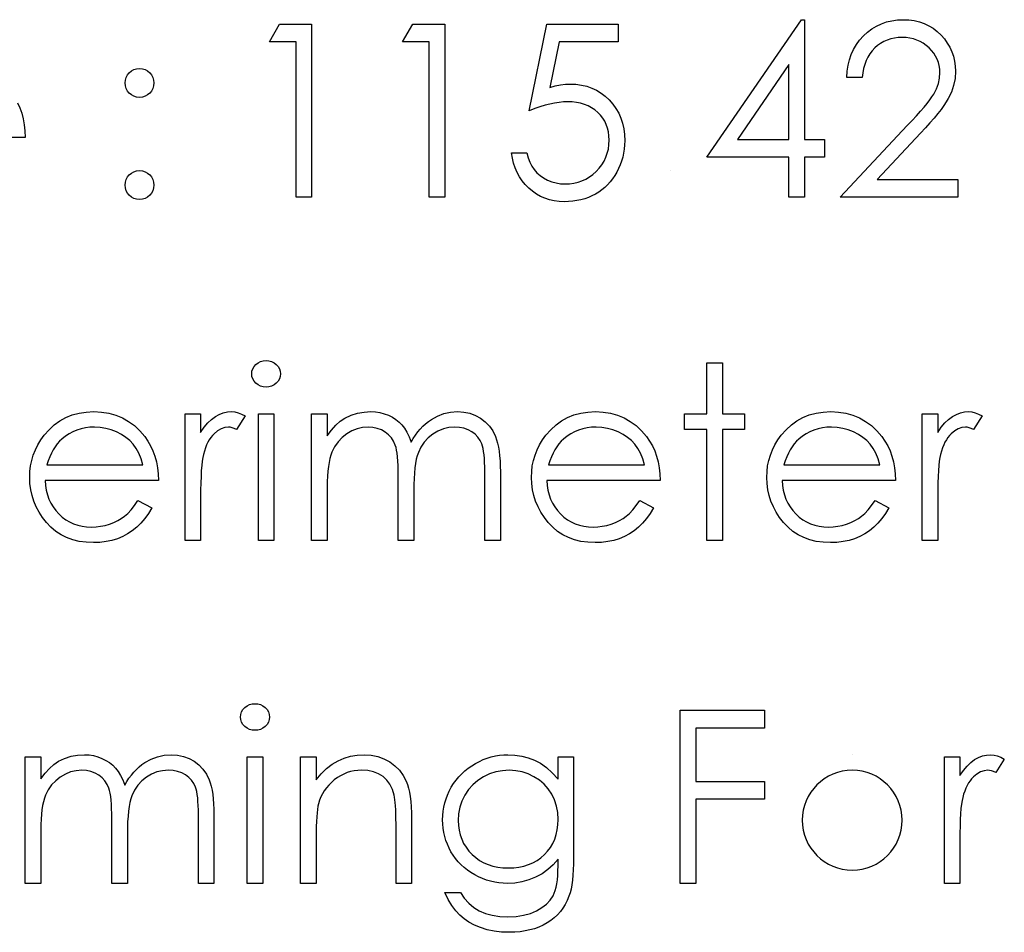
# Model space of a CAD drawing. Header units: inches. Extents: x 0.1 to 87.3, y 0.1 to 33.9.
# Tile 140 of 174: x 50.082 to 50.793, y 24.854 to 25.513. Entities that reach past the tile are written whole.
import ezdxf

# ---------------------------------------------------------------- set-up
doc = ezdxf.new("R2010")
doc.units = ezdxf.units.IN
doc.header["$MEASUREMENT"] = 0

msp = doc.modelspace()

# ---------------------------------------------------------------- linework, layer by layer
at = {"color": 7, "linetype": 'Continuous'}
for p, q in [((50.55204, 25.40406), (50.55204, 25.40406)), ((50.6835, 24.98238), (50.6835, 24.98238))]:
    msp.add_line(p, q, dxfattribs=at)
at = {"color": 7, "linetype": 'Continuous', "flags": 128}
for points in [[(50.27012, 25.50983), (50.29323, 25.50983), (50.29323, 25.50983), (50.29323, 25.38483), (50.29323, 25.38483), (50.28201, 25.38483), (50.28201, 25.38483), (50.28201, 25.49701), (50.28201, 25.49701), (50.26278, 25.49701), (50.26278, 25.49701), (50.27012, 25.50983)], [(50.36627, 25.50983), (50.38938, 25.50983), (50.38938, 25.50983), (50.38938, 25.38483), (50.38938, 25.38483), (50.37816, 25.38483), (50.37816, 25.38483), (50.37816, 25.49701), (50.37816, 25.49701), (50.35893, 25.49701), (50.35893, 25.49701), (50.36627, 25.50983)], [(50.51438, 25.50983), (50.51438, 25.49701), (50.51438, 25.49701), (50.47186, 25.49701), (50.47186, 25.49701), (50.46513, 25.46414), (50.46513, 25.46414), (50.46911, 25.46519), (50.47289, 25.46596), (50.47647, 25.46641), (50.47985, 25.46656), (50.47985, 25.46656), (50.48403, 25.46639), (50.48804, 25.46584), (50.49185, 25.46494), (50.49548, 25.46368), (50.49891, 25.46208), (50.50214, 25.4601), (50.50519, 25.45778), (50.50807, 25.45507), (50.51068, 25.45209), (50.51293, 25.44894), (50.51486, 25.44556), (50.51641, 25.442), (50.51764, 25.43822), (50.51849, 25.43424), (50.51901, 25.43006), (50.51919, 25.42567), (50.51919, 25.42567), (50.51909, 25.42262), (50.51884, 25.41961), (50.51839, 25.41668), (50.51776, 25.41381), (50.51696, 25.411), (50.51598, 25.40827), (50.51481, 25.40559), (50.51348, 25.40296), (50.512, 25.40046), (50.51038, 25.3981), (50.50865, 25.3959), (50.50679, 25.39385), (50.50479, 25.39195), (50.50266, 25.39019), (50.50043, 25.38859), (50.49806, 25.38714), (50.49558, 25.38584), (50.493, 25.38473), (50.49034, 25.38378), (50.48759, 25.38301), (50.48473, 25.3824), (50.48178, 25.38198), (50.47872, 25.3817), (50.47559, 25.38163), (50.47559, 25.38163), (50.47186, 25.38178), (50.46828, 25.38225), (50.46485, 25.38301), (50.46157, 25.38408), (50.45844, 25.38546), (50.45546, 25.38716), (50.45261, 25.38914), (50.44993, 25.39144), (50.44745, 25.394), (50.44525, 25.39673), (50.44329, 25.39963), (50.44159, 25.40274), (50.44016, 25.40599), (50.43901, 25.40945), (50.43811, 25.41308), (50.43746, 25.41688), (50.43746, 25.41688), (50.44868, 25.41688), (50.44868, 25.41688), (50.44958, 25.41333), (50.45073, 25.41015), (50.45216, 25.40729), (50.45383, 25.40479), (50.45581, 25.40259), (50.45809, 25.40061), (50.46067, 25.39883), (50.46355, 25.3973), (50.46661, 25.39605), (50.46976, 25.39518), (50.47297, 25.39462), (50.47625, 25.39445), (50.47625, 25.39445), (50.47945, 25.3946), (50.48253, 25.39502), (50.48551, 25.39573), (50.48836, 25.39673), (50.49109, 25.39798), (50.49372, 25.39956), (50.49623, 25.40139), (50.49863, 25.40351), (50.50081, 25.40584), (50.50271, 25.40832), (50.50432, 25.41095), (50.50564, 25.4137), (50.50667, 25.41661), (50.5074, 25.41964), (50.50782, 25.42282), (50.50797, 25.42615), (50.50797, 25.42615), (50.50785, 25.42915), (50.50747, 25.43201), (50.50682, 25.43471), (50.50592, 25.43727), (50.50477, 25.4397), (50.50336, 25.44198), (50.50169, 25.4441), (50.49976, 25.44608), (50.49763, 25.44788), (50.4953, 25.44944), (50.49282, 25.45074), (50.49017, 25.45184), (50.48734, 25.45267), (50.48433, 25.45327), (50.48118, 25.45362), (50.47782, 25.45374), (50.47782, 25.45374), (50.47492, 25.45364), (50.47184, 25.45334), (50.46863, 25.45284), (50.46525, 25.45214), (50.46175, 25.45124), (50.45807, 25.45014), (50.45426, 25.44884), (50.45028, 25.44733), (50.45028, 25.44733), (50.4631, 25.50983), (50.4631, 25.50983), (50.51438, 25.50983)], [(50.64672, 25.51304), (50.649, 25.51304), (50.649, 25.51304), (50.649, 25.4265), (50.649, 25.4265), (50.66342, 25.4265), (50.66342, 25.4265), (50.66342, 25.41368), (50.66342, 25.41368), (50.649, 25.41368), (50.649, 25.41368), (50.649, 25.38483), (50.649, 25.38483), (50.63778, 25.38483), (50.63778, 25.38483), (50.63778, 25.41368), (50.63778, 25.41368), (50.57848, 25.41368), (50.57848, 25.41368), (50.64672, 25.51304)], [(50.69066, 25.47137), (50.67945, 25.47137), (50.67945, 25.47137), (50.67975, 25.47583), (50.6804, 25.48009), (50.68137, 25.48412), (50.68273, 25.48797), (50.6844, 25.4916), (50.68643, 25.49506), (50.68881, 25.49829), (50.69154, 25.50132), (50.69452, 25.50407), (50.6977, 25.50645), (50.70103, 25.50846), (50.70451, 25.51011), (50.70819, 25.51139), (50.71202, 25.51231), (50.71603, 25.51286), (50.72021, 25.51304), (50.72021, 25.51304), (50.72432, 25.51286), (50.72825, 25.51234), (50.73195, 25.51149), (50.73549, 25.51028), (50.73879, 25.50871), (50.7419, 25.5068), (50.74483, 25.50458), (50.74753, 25.50197), (50.74998, 25.49914), (50.75209, 25.49619), (50.75389, 25.49311), (50.75537, 25.48993), (50.75649, 25.4866), (50.75732, 25.48314), (50.7578, 25.47959), (50.75797, 25.47588), (50.75797, 25.47588), (50.75765, 25.47067), (50.75667, 25.46564), (50.75507, 25.46078), (50.75279, 25.45607), (50.75134, 25.45367), (50.74958, 25.45104), (50.74753, 25.44821), (50.74518, 25.44521), (50.7425, 25.44195), (50.73954, 25.43852), (50.73626, 25.43489), (50.73268, 25.43103), (50.73268, 25.43103), (50.70141, 25.39765), (50.70141, 25.39765), (50.75957, 25.39765), (50.75957, 25.39765), (50.75957, 25.38483), (50.75957, 25.38483), (50.67464, 25.38483), (50.67464, 25.38483), (50.72312, 25.43657), (50.72312, 25.43657), (50.72665, 25.44027), (50.72985, 25.44373), (50.73273, 25.44693), (50.73528, 25.44989), (50.73751, 25.45262), (50.73944, 25.45507), (50.74102, 25.4573), (50.7423, 25.45928), (50.74425, 25.46303), (50.74565, 25.46689), (50.74648, 25.47082), (50.74675, 25.47488), (50.74675, 25.47488), (50.74663, 25.47743), (50.74625, 25.47989), (50.74565, 25.48224), (50.7448, 25.48452), (50.74367, 25.48672), (50.74232, 25.4888), (50.74074, 25.4908), (50.73889, 25.49273), (50.73686, 25.49448), (50.73473, 25.49601), (50.73251, 25.49729), (50.73015, 25.49834), (50.72767, 25.49917), (50.72512, 25.49974), (50.72244, 25.50009), (50.71963, 25.50022), (50.71963, 25.50022), (50.71671, 25.50009), (50.7139, 25.49974), (50.71122, 25.49914), (50.70867, 25.49832), (50.70624, 25.49726), (50.70393, 25.49596), (50.70176, 25.49441), (50.6997, 25.49263), (50.69782, 25.49065), (50.69617, 25.48847), (50.69472, 25.4861), (50.69347, 25.48354), (50.69244, 25.48079), (50.69164, 25.47783), (50.69104, 25.4747), (50.69066, 25.47137)], [(50.63778, 25.4265), (50.63778, 25.48079), (50.63778, 25.48079), (50.60052, 25.4265), (50.60052, 25.4265), (50.63778, 25.4265)], [(50.08084, 25.45307), (50.08254, 25.44939), (50.08392, 25.44553), (50.08502, 25.44147), (50.08582, 25.43722), (50.0863, 25.43276), (50.0865, 25.4281), (50.0865, 25.4281), (50.00477, 25.4281)], [(50.26032, 25.26694), (50.2624, 25.26676), (50.26433, 25.26624), (50.26611, 25.26534), (50.26771, 25.26411), (50.26906, 25.26263), (50.27002, 25.26098), (50.27059, 25.2592), (50.27079, 25.25727), (50.27079, 25.25727), (50.27059, 25.25539), (50.27002, 25.25364), (50.26906, 25.25201), (50.26771, 25.25054), (50.26611, 25.24931), (50.26433, 25.24841), (50.2624, 25.24788), (50.26032, 25.24771), (50.26032, 25.24771), (50.25827, 25.24788), (50.25639, 25.24841), (50.25462, 25.24931), (50.25301, 25.25054), (50.25169, 25.25201), (50.25073, 25.25364), (50.25016, 25.25539), (50.24996, 25.25727), (50.24996, 25.25727), (50.25016, 25.2592), (50.25073, 25.26098), (50.25169, 25.26263), (50.25301, 25.26411), (50.25462, 25.26534), (50.25639, 25.26624), (50.25827, 25.26676), (50.26032, 25.26694)], [(50.57848, 25.26534), (50.5897, 25.26534), (50.5897, 25.26534), (50.5897, 25.22848), (50.5897, 25.22848), (50.60573, 25.22848), (50.60573, 25.22848), (50.60573, 25.21726), (50.60573, 25.21726), (50.5897, 25.21726), (50.5897, 25.21726), (50.5897, 25.13713), (50.5897, 25.13713), (50.57848, 25.13713), (50.57848, 25.13713), (50.57848, 25.21726), (50.57848, 25.21726), (50.56246, 25.21726), (50.56246, 25.21726), (50.56246, 25.22848), (50.56246, 25.22848), (50.57848, 25.22848), (50.57848, 25.22848), (50.57848, 25.26534)], [(50.16788, 25.16598), (50.17784, 25.16074), (50.17784, 25.16074), (50.17539, 25.15656), (50.17276, 25.15281), (50.16996, 25.14945), (50.16695, 25.14655), (50.16377, 25.14402), (50.16042, 25.14181), (50.15683, 25.13991), (50.15308, 25.13833), (50.1491, 25.13711), (50.14487, 25.13623), (50.14038, 25.1357), (50.13565, 25.13553), (50.13565, 25.13553), (50.13039, 25.13575), (50.12543, 25.13643), (50.12078, 25.13756), (50.11639, 25.13913), (50.11234, 25.14116), (50.10856, 25.14364), (50.10505, 25.14657), (50.10187, 25.14995), (50.09902, 25.15361), (50.09654, 25.15739), (50.09446, 25.16129), (50.09276, 25.16533), (50.0914, 25.16946), (50.09045, 25.17369), (50.0899, 25.17807), (50.0897, 25.18255), (50.0897, 25.18255), (50.08988, 25.18676), (50.09035, 25.19087), (50.09118, 25.19485), (50.09233, 25.19873), (50.09381, 25.20248), (50.09561, 25.20612), (50.09776, 25.20965), (50.10022, 25.21305), (50.10022, 25.21305), (50.1037, 25.21703), (50.10746, 25.22051), (50.11149, 25.22342), (50.11582, 25.22582), (50.12043, 25.22768), (50.12531, 25.22903), (50.13047, 25.2298), (50.13593, 25.23008), (50.13593, 25.23008), (50.14153, 25.2298), (50.14687, 25.22895), (50.1519, 25.22755), (50.15663, 25.2256), (50.16109, 25.22307), (50.16525, 25.21996), (50.16913, 25.21631), (50.17271, 25.2121), (50.17271, 25.2121), (50.17501, 25.20882), (50.17699, 25.20536), (50.17869, 25.20168), (50.18007, 25.19783), (50.18117, 25.19377), (50.18197, 25.18951), (50.18245, 25.18506), (50.18265, 25.1804), (50.18265, 25.1804), (50.10092, 25.1804), (50.10092, 25.1804), (50.10115, 25.17679), (50.10165, 25.17334), (50.10245, 25.17006), (50.10355, 25.16695), (50.1049, 25.16402), (50.10655, 25.16124), (50.10851, 25.15864), (50.11074, 25.15619), (50.11319, 25.15398), (50.11577, 25.15205), (50.1185, 25.15043), (50.12138, 25.1491), (50.12438, 25.14807), (50.12754, 25.14735), (50.13082, 25.1469), (50.13425, 25.14675), (50.13425, 25.14675), (50.1376, 25.14687), (50.14088, 25.14727), (50.14414, 25.14795), (50.14734, 25.14887), (50.15042, 25.15003), (50.15325, 25.15138), (50.15583, 25.15288), (50.15819, 25.15456), (50.16047, 25.15659), (50.16284, 25.15919), (50.16532, 25.1623), (50.16788, 25.16598)], [(50.20188, 25.22848), (50.2131, 25.22848), (50.2131, 25.22848), (50.2131, 25.21503), (50.2131, 25.21503), (50.21565, 25.21874), (50.21828, 25.22189), (50.22096, 25.22447), (50.22372, 25.22652), (50.22655, 25.22808), (50.22945, 25.2292), (50.23238, 25.22985), (50.23539, 25.23008), (50.23539, 25.23008), (50.23771, 25.22988), (50.24012, 25.2293), (50.2426, 25.22833), (50.24515, 25.22695), (50.24515, 25.22695), (50.23899, 25.21723), (50.23899, 25.21723), (50.23736, 25.21793), (50.23586, 25.21846), (50.23448, 25.21876), (50.23326, 25.21886), (50.23326, 25.21886), (50.23058, 25.21856), (50.22792, 25.21766), (50.22534, 25.21616), (50.22279, 25.21405), (50.22156, 25.21278), (50.22041, 25.21132), (50.21936, 25.20972), (50.21836, 25.20794), (50.21743, 25.20599), (50.21658, 25.20389), (50.2158, 25.20161), (50.2151, 25.19918), (50.2151, 25.19918), (50.21463, 25.197), (50.21423, 25.19432), (50.21388, 25.19114), (50.2136, 25.18746), (50.21337, 25.1833), (50.21322, 25.17865), (50.21312, 25.17349), (50.2131, 25.16783), (50.2131, 25.16783), (50.2131, 25.13713), (50.2131, 25.13713), (50.20188, 25.13713), (50.20188, 25.13713), (50.20188, 25.22848)], [(50.25477, 25.22848), (50.26598, 25.22848), (50.26598, 25.22848), (50.26598, 25.13713), (50.26598, 25.13713), (50.25477, 25.13713), (50.25477, 25.13713), (50.25477, 25.22848)], [(50.29323, 25.22848), (50.30445, 25.22848), (50.30445, 25.22848), (50.30445, 25.2126), (50.30445, 25.2126), (50.30755, 25.21671), (50.31071, 25.22021), (50.31389, 25.22312), (50.31712, 25.22545), (50.31712, 25.22545), (50.32165, 25.22747), (50.32631, 25.22893), (50.33106, 25.22978), (50.33595, 25.23008), (50.33595, 25.23008), (50.33925, 25.2299), (50.34246, 25.22943), (50.34559, 25.2286), (50.34862, 25.22745), (50.3515, 25.22602), (50.35407, 25.22439), (50.3564, 25.22254), (50.35843, 25.22046), (50.36026, 25.21806), (50.36199, 25.21518), (50.36357, 25.21185), (50.36502, 25.20802), (50.36502, 25.20802), (50.36652, 25.21065), (50.36812, 25.2131), (50.36983, 25.21541), (50.3716, 25.21753), (50.37348, 25.21951), (50.37543, 25.22131), (50.37749, 25.22297), (50.37964, 25.22444), (50.3841, 25.2269), (50.38876, 25.22868), (50.39354, 25.22973), (50.39852, 25.23008), (50.39852, 25.23008), (50.4031, 25.22978), (50.40741, 25.2289), (50.41144, 25.2274), (50.4152, 25.22532), (50.41858, 25.22272), (50.42151, 25.21964), (50.42396, 25.21611), (50.42594, 25.21208), (50.42677, 25.20982), (50.42747, 25.20729), (50.42807, 25.20451), (50.42857, 25.20146), (50.42894, 25.19815), (50.42922, 25.19457), (50.4294, 25.19072), (50.42945, 25.18661), (50.42945, 25.18661), (50.42945, 25.13713), (50.42945, 25.13713), (50.41823, 25.13713), (50.41823, 25.13713), (50.41823, 25.18666), (50.41823, 25.18666), (50.4182, 25.19017), (50.4181, 25.1934), (50.41793, 25.19632), (50.4177, 25.19898), (50.4174, 25.20133), (50.41703, 25.20341), (50.4166, 25.20521), (50.4161, 25.20672), (50.41485, 25.20932), (50.41322, 25.21167), (50.41122, 25.21373), (50.40884, 25.21553), (50.40616, 25.21698), (50.4032, 25.21803), (50.40002, 25.21866), (50.39657, 25.21886), (50.39657, 25.21886), (50.39234, 25.21856), (50.3883, 25.21761), (50.38442, 25.21606), (50.38074, 25.21385), (50.37739, 25.21115), (50.37453, 25.20802), (50.37215, 25.20446), (50.37025, 25.20051), (50.36947, 25.19825), (50.3688, 25.19565), (50.36825, 25.19269), (50.36777, 25.18939), (50.36742, 25.18573), (50.36715, 25.18173), (50.367, 25.17737), (50.36695, 25.17266), (50.36695, 25.17266), (50.36695, 25.13713), (50.36695, 25.13713), (50.35573, 25.13713), (50.35573, 25.13713), (50.35573, 25.18358), (50.35573, 25.18358), (50.3557, 25.18751), (50.3556, 25.19114), (50.35543, 25.19442), (50.3552, 25.19738), (50.3549, 25.20001), (50.35455, 25.20228), (50.35413, 25.20426), (50.35362, 25.20589), (50.3524, 25.20869), (50.35077, 25.2112), (50.34874, 25.2134), (50.34634, 25.21531), (50.34363, 25.21686), (50.34065, 25.21798), (50.33745, 25.21864), (50.33399, 25.21886), (50.33399, 25.21886), (50.32994, 25.21856), (50.32601, 25.21763), (50.3222, 25.21611), (50.31854, 25.21398), (50.31519, 25.21132), (50.31228, 25.20824), (50.30985, 25.20476), (50.3079, 25.20083), (50.3071, 25.19863), (50.3064, 25.19617), (50.3058, 25.19342), (50.30532, 25.19039), (50.30492, 25.18711), (50.30467, 25.18353), (50.3045, 25.1797), (50.30445, 25.17557), (50.30445, 25.17557), (50.30445, 25.13713), (50.30445, 25.13713), (50.29323, 25.13713), (50.29323, 25.13713), (50.29323, 25.22848)], [(50.53006, 25.16598), (50.54002, 25.16074), (50.54002, 25.16074), (50.53757, 25.15656), (50.53494, 25.15281), (50.53213, 25.14945), (50.52913, 25.14655), (50.52595, 25.14402), (50.52259, 25.14181), (50.51901, 25.13991), (50.51526, 25.13833), (50.51128, 25.13711), (50.50704, 25.13623), (50.50256, 25.1357), (50.49783, 25.13553), (50.49783, 25.13553), (50.49257, 25.13575), (50.48761, 25.13643), (50.48296, 25.13756), (50.47857, 25.13913), (50.47452, 25.14116), (50.47074, 25.14364), (50.46723, 25.14657), (50.46405, 25.14995), (50.4612, 25.15361), (50.45872, 25.15739), (50.45664, 25.16129), (50.45494, 25.16533), (50.45358, 25.16946), (50.45263, 25.17369), (50.45208, 25.17807), (50.45188, 25.18255), (50.45188, 25.18255), (50.45206, 25.18676), (50.45253, 25.19087), (50.45336, 25.19485), (50.45451, 25.19873), (50.45599, 25.20248), (50.45779, 25.20612), (50.45994, 25.20965), (50.4624, 25.21305), (50.4624, 25.21305), (50.46588, 25.21703), (50.46963, 25.22051), (50.47367, 25.22342), (50.478, 25.22582), (50.48261, 25.22768), (50.48749, 25.22903), (50.49265, 25.2298), (50.49811, 25.23008), (50.49811, 25.23008), (50.50371, 25.2298), (50.50905, 25.22895), (50.51408, 25.22755), (50.51881, 25.2256), (50.52327, 25.22307), (50.52743, 25.21996), (50.53131, 25.21631), (50.53489, 25.2121), (50.53489, 25.2121), (50.53719, 25.20882), (50.53917, 25.20536), (50.54087, 25.20168), (50.54225, 25.19783), (50.54335, 25.19377), (50.54415, 25.18951), (50.54463, 25.18506), (50.54483, 25.1804), (50.54483, 25.1804), (50.4631, 25.1804), (50.4631, 25.1804), (50.46332, 25.17679), (50.46383, 25.17334), (50.46463, 25.17006), (50.46573, 25.16695), (50.46708, 25.16402), (50.46873, 25.16124), (50.47069, 25.15864), (50.47292, 25.15619), (50.47537, 25.15398), (50.47795, 25.15205), (50.48068, 25.15043), (50.48356, 25.1491), (50.48656, 25.14807), (50.48972, 25.14735), (50.493, 25.1469), (50.49643, 25.14675), (50.49643, 25.14675), (50.49978, 25.14687), (50.50306, 25.14727), (50.50632, 25.14795), (50.50952, 25.14887), (50.5126, 25.15003), (50.51543, 25.15138), (50.51801, 25.15288), (50.52037, 25.15456), (50.52264, 25.15659), (50.52502, 25.15919), (50.5275, 25.1623), (50.53006, 25.16598)], [(50.69993, 25.16598), (50.70989, 25.16074), (50.70989, 25.16074), (50.70744, 25.15656), (50.70481, 25.15281), (50.70201, 25.14945), (50.699, 25.14655), (50.69582, 25.14402), (50.69247, 25.14181), (50.68889, 25.13991), (50.68513, 25.13833), (50.68115, 25.13711), (50.67692, 25.13623), (50.67243, 25.1357), (50.6677, 25.13553), (50.6677, 25.13553), (50.66244, 25.13575), (50.65749, 25.13643), (50.65283, 25.13756), (50.64845, 25.13913), (50.64439, 25.14116), (50.64061, 25.14364), (50.6371, 25.14657), (50.63392, 25.14995), (50.63107, 25.15361), (50.62859, 25.15739), (50.62651, 25.16129), (50.62481, 25.16533), (50.62346, 25.16946), (50.6225, 25.17369), (50.62195, 25.17807), (50.62175, 25.18255), (50.62175, 25.18255), (50.62193, 25.18676), (50.6224, 25.19087), (50.62323, 25.19485), (50.62438, 25.19873), (50.62586, 25.20248), (50.62766, 25.20612), (50.62982, 25.20965), (50.63227, 25.21305), (50.63227, 25.21305), (50.63575, 25.21703), (50.63951, 25.22051), (50.64354, 25.22342), (50.64787, 25.22582), (50.65248, 25.22768), (50.65736, 25.22903), (50.66252, 25.2298), (50.66798, 25.23008), (50.66798, 25.23008), (50.67359, 25.2298), (50.67892, 25.22895), (50.68395, 25.22755), (50.68869, 25.2256), (50.69314, 25.22307), (50.6973, 25.21996), (50.70118, 25.21631), (50.70476, 25.2121), (50.70476, 25.2121), (50.70706, 25.20882), (50.70904, 25.20536), (50.71075, 25.20168), (50.71212, 25.19783), (50.71322, 25.19377), (50.71403, 25.18951), (50.7145, 25.18506), (50.7147, 25.1804), (50.7147, 25.1804), (50.63297, 25.1804), (50.63297, 25.1804), (50.6332, 25.17679), (50.6337, 25.17334), (50.6345, 25.17006), (50.6356, 25.16695), (50.63695, 25.16402), (50.63861, 25.16124), (50.64056, 25.15864), (50.64279, 25.15619), (50.64524, 25.15398), (50.64782, 25.15205), (50.65055, 25.15043), (50.65343, 25.1491), (50.65643, 25.14807), (50.65959, 25.14735), (50.66287, 25.1469), (50.6663, 25.14675), (50.6663, 25.14675), (50.66965, 25.14687), (50.67294, 25.14727), (50.67619, 25.14795), (50.6794, 25.14887), (50.68248, 25.15003), (50.6853, 25.15138), (50.68788, 25.15288), (50.69024, 25.15456), (50.69252, 25.15659), (50.6949, 25.15919), (50.69737, 25.1623), (50.69993, 25.16598)], [(50.73393, 25.22848), (50.74515, 25.22848), (50.74515, 25.22848), (50.74515, 25.21503), (50.74515, 25.21503), (50.7477, 25.21874), (50.75033, 25.22189), (50.75301, 25.22447), (50.75577, 25.22652), (50.7586, 25.22808), (50.7615, 25.2292), (50.76443, 25.22985), (50.76744, 25.23008), (50.76744, 25.23008), (50.76977, 25.22988), (50.77217, 25.2293), (50.77465, 25.22833), (50.7772, 25.22695), (50.7772, 25.22695), (50.77104, 25.21723), (50.77104, 25.21723), (50.76941, 25.21793), (50.76791, 25.21846), (50.76653, 25.21876), (50.76531, 25.21886), (50.76531, 25.21886), (50.76263, 25.21856), (50.75997, 25.21766), (50.7574, 25.21616), (50.75484, 25.21405), (50.75361, 25.21278), (50.75246, 25.21132), (50.75141, 25.20972), (50.75041, 25.20794), (50.74948, 25.20599), (50.74863, 25.20389), (50.74786, 25.20161), (50.74715, 25.19918), (50.74715, 25.19918), (50.74668, 25.197), (50.74628, 25.19432), (50.74593, 25.19114), (50.74565, 25.18746), (50.74543, 25.1833), (50.74528, 25.17865), (50.74518, 25.17349), (50.74515, 25.16783), (50.74515, 25.16783), (50.74515, 25.13713), (50.74515, 25.13713), (50.73393, 25.13713), (50.73393, 25.13713), (50.73393, 25.22848)], [(50.17143, 25.19162), (50.17011, 25.19605), (50.16848, 25.20001), (50.1666, 25.20349), (50.16445, 25.20649), (50.16199, 25.20915), (50.15914, 25.21152), (50.15593, 25.21363), (50.15235, 25.21546), (50.14855, 25.21696), (50.14461, 25.21801), (50.14061, 25.21866), (50.1365, 25.21886), (50.1365, 25.21886), (50.13315, 25.21874), (50.12989, 25.21834), (50.12676, 25.21766), (50.12378, 25.21673), (50.12088, 25.21551), (50.11812, 25.21405), (50.11549, 25.2123), (50.11296, 25.2103), (50.11296, 25.2103), (50.11121, 25.20864), (50.10958, 25.20679), (50.10806, 25.20476), (50.10665, 25.20253), (50.10535, 25.20008), (50.10415, 25.19745), (50.10307, 25.19465), (50.1021, 25.19162), (50.1021, 25.19162), (50.17143, 25.19162)], [(50.53361, 25.19162), (50.53229, 25.19605), (50.53066, 25.20001), (50.52878, 25.20349), (50.52663, 25.20649), (50.52417, 25.20915), (50.52132, 25.21152), (50.51811, 25.21363), (50.51453, 25.21546), (50.51073, 25.21696), (50.50679, 25.21801), (50.50279, 25.21866), (50.49868, 25.21886), (50.49868, 25.21886), (50.49533, 25.21874), (50.49207, 25.21834), (50.48894, 25.21766), (50.48596, 25.21673), (50.48306, 25.21551), (50.4803, 25.21405), (50.47767, 25.2123), (50.47514, 25.2103), (50.47514, 25.2103), (50.47339, 25.20864), (50.47176, 25.20679), (50.47024, 25.20476), (50.46883, 25.20253), (50.46753, 25.20008), (50.46633, 25.19745), (50.46525, 25.19465), (50.46428, 25.19162), (50.46428, 25.19162), (50.53361, 25.19162)], [(50.70348, 25.19162), (50.70216, 25.19605), (50.70053, 25.20001), (50.69865, 25.20349), (50.6965, 25.20649), (50.69404, 25.20915), (50.69119, 25.21152), (50.68798, 25.21363), (50.6844, 25.21546), (50.6806, 25.21696), (50.67667, 25.21801), (50.67266, 25.21866), (50.66855, 25.21886), (50.66855, 25.21886), (50.6652, 25.21874), (50.66194, 25.21834), (50.65881, 25.21766), (50.65583, 25.21673), (50.65293, 25.21551), (50.65017, 25.21405), (50.64754, 25.2123), (50.64502, 25.2103), (50.64502, 25.2103), (50.64326, 25.20864), (50.64164, 25.20679), (50.64011, 25.20476), (50.63871, 25.20253), (50.6374, 25.20008), (50.6362, 25.19745), (50.63512, 25.19465), (50.63415, 25.19162), (50.63415, 25.19162), (50.70348, 25.19162)], [(50.25231, 25.01923), (50.25439, 25.01906), (50.25632, 25.01853), (50.2581, 25.01763), (50.2597, 25.01641), (50.26105, 25.01493), (50.262, 25.01328), (50.26258, 25.0115), (50.26278, 25.00957), (50.26278, 25.00957), (50.26258, 25.00769), (50.262, 25.00594), (50.26105, 25.00431), (50.2597, 25.00283), (50.2581, 25.00161), (50.25632, 25.0007), (50.25439, 25.00018), (50.25231, 25), (50.25231, 25), (50.25026, 25.00018), (50.24838, 25.0007), (50.2466, 25.00161), (50.245, 25.00283), (50.24367, 25.00431), (50.24272, 25.00594), (50.24215, 25.00769), (50.24195, 25.00957), (50.24195, 25.00957), (50.24215, 25.0115), (50.24272, 25.01328), (50.24367, 25.01493), (50.245, 25.01641), (50.2466, 25.01763), (50.24838, 25.01853), (50.25026, 25.01906), (50.25231, 25.01923)], [(50.55925, 25.01443), (50.62015, 25.01443), (50.62015, 25.01443), (50.62015, 25.00161), (50.62015, 25.00161), (50.57047, 25.00161), (50.57047, 25.00161), (50.57047, 24.96314), (50.57047, 24.96314), (50.62015, 24.96314), (50.62015, 24.96314), (50.62015, 24.95032), (50.62015, 24.95032), (50.57047, 24.95032), (50.57047, 24.95032), (50.57047, 24.88943), (50.57047, 24.88943), (50.55925, 24.88943), (50.55925, 24.88943), (50.55925, 25.01443)], [(50.0865, 24.98077), (50.09771, 24.98077), (50.09771, 24.98077), (50.09771, 24.9649), (50.09771, 24.9649), (50.10082, 24.969), (50.10397, 24.97251), (50.10715, 24.97541), (50.11039, 24.97774), (50.11039, 24.97774), (50.11492, 24.97977), (50.11957, 24.98122), (50.12433, 24.98208), (50.12922, 24.98238), (50.12922, 24.98238), (50.13252, 24.9822), (50.13573, 24.98172), (50.13886, 24.9809), (50.14189, 24.97975), (50.14477, 24.97832), (50.14734, 24.97669), (50.14967, 24.97484), (50.1517, 24.97276), (50.15353, 24.97036), (50.15526, 24.96748), (50.15683, 24.96415), (50.15829, 24.96032), (50.15829, 24.96032), (50.15979, 24.96294), (50.16139, 24.9654), (50.16309, 24.9677), (50.16487, 24.96983), (50.16675, 24.97181), (50.1687, 24.97361), (50.17076, 24.97526), (50.17291, 24.97674), (50.17737, 24.9792), (50.18202, 24.98097), (50.18681, 24.98203), (50.19179, 24.98238), (50.19179, 24.98238), (50.19637, 24.98208), (50.20068, 24.9812), (50.20471, 24.9797), (50.20847, 24.97762), (50.21185, 24.97501), (50.21478, 24.97193), (50.21723, 24.9684), (50.21921, 24.96437), (50.22004, 24.96212), (50.22074, 24.95959), (50.22134, 24.95681), (50.22184, 24.95375), (50.22221, 24.95045), (50.22249, 24.94687), (50.22266, 24.94301), (50.22271, 24.93891), (50.22271, 24.93891), (50.22271, 24.88943), (50.22271, 24.88943), (50.2115, 24.88943), (50.2115, 24.88943), (50.2115, 24.93896), (50.2115, 24.93896), (50.21147, 24.94246), (50.21137, 24.94569), (50.2112, 24.94862), (50.21097, 24.95128), (50.21067, 24.95363), (50.21029, 24.95571), (50.20987, 24.95751), (50.20937, 24.95901), (50.20812, 24.96162), (50.20649, 24.96397), (50.20449, 24.96602), (50.20211, 24.96783), (50.19943, 24.96928), (50.19647, 24.97033), (50.19329, 24.97096), (50.18984, 24.97116), (50.18984, 24.97116), (50.18561, 24.97086), (50.18157, 24.96991), (50.17769, 24.96835), (50.17401, 24.96615), (50.17066, 24.96345), (50.1678, 24.96032), (50.16542, 24.95676), (50.16352, 24.9528), (50.16274, 24.95055), (50.16207, 24.94795), (50.16152, 24.94499), (50.16104, 24.94169), (50.16069, 24.93803), (50.16042, 24.93402), (50.16026, 24.92967), (50.16021, 24.92496), (50.16021, 24.92496), (50.16021, 24.88943), (50.16021, 24.88943), (50.149, 24.88943), (50.149, 24.88943), (50.149, 24.93588), (50.149, 24.93588), (50.14897, 24.93981), (50.14887, 24.94344), (50.1487, 24.94672), (50.14847, 24.94967), (50.14817, 24.9523), (50.14782, 24.95458), (50.14739, 24.95656), (50.14689, 24.95819), (50.14567, 24.96099), (50.14404, 24.9635), (50.14201, 24.9657), (50.13961, 24.9676), (50.1369, 24.96915), (50.13392, 24.97028), (50.13072, 24.97093), (50.12726, 24.97116), (50.12726, 24.97116), (50.12321, 24.97086), (50.11927, 24.96993), (50.11547, 24.9684), (50.11181, 24.96627), (50.10846, 24.96362), (50.10555, 24.96054), (50.10312, 24.95706), (50.10117, 24.95313), (50.10037, 24.95093), (50.09967, 24.94847), (50.09907, 24.94572), (50.09859, 24.94269), (50.09819, 24.93941), (50.09794, 24.93583), (50.09776, 24.93199), (50.09771, 24.92786), (50.09771, 24.92786), (50.09771, 24.88943), (50.09771, 24.88943), (50.0865, 24.88943), (50.0865, 24.88943), (50.0865, 24.98077)], [(50.24675, 24.98077), (50.25797, 24.98077), (50.25797, 24.98077), (50.25797, 24.88943), (50.25797, 24.88943), (50.24675, 24.88943), (50.24675, 24.88943), (50.24675, 24.98077)], [(50.28521, 24.98077), (50.29643, 24.98077), (50.29643, 24.98077), (50.29643, 24.9643), (50.29643, 24.9643), (50.30011, 24.9687), (50.30397, 24.97248), (50.30803, 24.97559), (50.31228, 24.97807), (50.31672, 24.97995), (50.32135, 24.9813), (50.32618, 24.9821), (50.33119, 24.98238), (50.33119, 24.98238), (50.33625, 24.98205), (50.341, 24.9811), (50.34546, 24.97947), (50.34962, 24.97722), (50.35337, 24.97441), (50.35663, 24.97116), (50.35933, 24.96745), (50.36151, 24.9633), (50.36241, 24.96097), (50.36319, 24.95831), (50.36384, 24.95538), (50.36439, 24.95213), (50.36479, 24.94857), (50.36509, 24.94472), (50.36529, 24.94053), (50.36534, 24.93608), (50.36534, 24.93608), (50.36534, 24.88943), (50.36534, 24.88943), (50.35413, 24.88943), (50.35413, 24.88943), (50.35413, 24.9324), (50.35413, 24.9324), (50.3541, 24.93613), (50.35405, 24.93953), (50.35395, 24.94261), (50.3538, 24.94539), (50.3536, 24.94782), (50.35337, 24.94992), (50.3531, 24.95173), (50.3528, 24.95318), (50.3528, 24.95318), (50.35152, 24.95739), (50.34974, 24.96104), (50.34749, 24.96412), (50.34476, 24.96665), (50.34155, 24.96863), (50.3379, 24.97003), (50.33379, 24.97088), (50.32924, 24.97116), (50.32924, 24.97116), (50.32653, 24.97106), (50.3239, 24.97073), (50.32132, 24.97018), (50.31884, 24.96943), (50.31641, 24.96843), (50.31406, 24.96725), (50.31178, 24.96582), (50.30958, 24.9642), (50.3075, 24.96239), (50.30562, 24.96052), (50.30392, 24.95851), (50.30239, 24.95641), (50.30107, 24.95421), (50.29991, 24.9519), (50.29894, 24.94947), (50.29816, 24.94697), (50.29816, 24.94697), (50.29776, 24.94512), (50.29741, 24.94291), (50.29711, 24.94038), (50.29686, 24.93748), (50.29668, 24.93425), (50.29653, 24.93067), (50.29646, 24.92674), (50.29643, 24.92245), (50.29643, 24.92245), (50.29643, 24.88943), (50.29643, 24.88943), (50.28521, 24.88943), (50.28521, 24.88943), (50.28521, 24.98077)], [(50.47111, 24.98077), (50.48233, 24.98077), (50.48233, 24.98077), (50.48233, 24.90828), (50.48233, 24.90828), (50.48228, 24.90365), (50.48213, 24.89934), (50.48185, 24.89536), (50.4815, 24.89171), (50.48103, 24.88835), (50.48045, 24.88535), (50.47978, 24.88264), (50.479, 24.88026), (50.479, 24.88026), (50.47775, 24.87721), (50.4763, 24.87435), (50.47464, 24.87167), (50.47276, 24.86917), (50.47066, 24.86684), (50.46838, 24.86469), (50.46588, 24.86271), (50.46315, 24.86093), (50.46027, 24.85935), (50.45724, 24.85798), (50.45406, 24.8568), (50.45073, 24.85587), (50.44727, 24.85512), (50.44367, 24.8546), (50.43991, 24.85427), (50.43603, 24.85417), (50.43603, 24.85417), (50.43037, 24.85437), (50.42501, 24.85502), (50.41993, 24.85605), (50.41515, 24.85753), (50.41074, 24.85935), (50.40676, 24.86146), (50.40323, 24.86384), (50.4001, 24.86652), (50.39724, 24.86967), (50.39451, 24.87345), (50.39189, 24.87791), (50.38938, 24.88302), (50.38938, 24.88302), (50.4006, 24.88302), (50.4006, 24.88302), (50.40343, 24.87881), (50.40666, 24.8752), (50.41026, 24.87215), (50.41425, 24.8697), (50.41868, 24.86782), (50.42361, 24.86647), (50.42902, 24.86566), (50.43495, 24.86539), (50.43495, 24.86539), (50.44081, 24.86566), (50.4462, 24.86647), (50.45111, 24.86782), (50.45554, 24.8697), (50.45944, 24.872), (50.46275, 24.87458), (50.46543, 24.87743), (50.46753, 24.88056), (50.46838, 24.88234), (50.46911, 24.88437), (50.46971, 24.88667), (50.47021, 24.88925), (50.47061, 24.89208), (50.47089, 24.89519), (50.47106, 24.89857), (50.47111, 24.9022), (50.47111, 24.9022), (50.47111, 24.90693), (50.47111, 24.90693), (50.46761, 24.90295), (50.46375, 24.89944), (50.45952, 24.89644), (50.45491, 24.89393), (50.45005, 24.89196), (50.44505, 24.89055), (50.43991, 24.8897), (50.4346, 24.88943), (50.4346, 24.88943), (50.43147, 24.88953), (50.42839, 24.88983), (50.42536, 24.8903), (50.42238, 24.89098), (50.41945, 24.89186), (50.41657, 24.89293), (50.41372, 24.89418), (50.41094, 24.89564), (50.40826, 24.89726), (50.40573, 24.89902), (50.40335, 24.9009), (50.40113, 24.90292), (50.39907, 24.90508), (50.39717, 24.90736), (50.39542, 24.90978), (50.39381, 24.91234), (50.39241, 24.91499), (50.39118, 24.91772), (50.39013, 24.9205), (50.38928, 24.92336), (50.38863, 24.92626), (50.38815, 24.92924), (50.38788, 24.9323), (50.38778, 24.9354), (50.38778, 24.9354), (50.38788, 24.93851), (50.38818, 24.94159), (50.38866, 24.94459), (50.38936, 24.94754), (50.39023, 24.95045), (50.39131, 24.9533), (50.39259, 24.95608), (50.39406, 24.95884), (50.39572, 24.96149), (50.39752, 24.964), (50.39947, 24.96635), (50.40158, 24.96858), (50.40383, 24.97066), (50.40623, 24.97258), (50.40879, 24.97439), (50.41149, 24.97604), (50.4143, 24.97752), (50.41713, 24.97882), (50.42001, 24.9799), (50.42291, 24.9808), (50.42586, 24.98147), (50.42887, 24.98197), (50.4319, 24.98228), (50.43495, 24.98238), (50.43495, 24.98238), (50.43999, 24.98213), (50.44485, 24.9814), (50.44953, 24.9802), (50.45403, 24.97849), (50.45842, 24.97619), (50.46275, 24.97314), (50.46696, 24.96933), (50.47111, 24.9648), (50.47111, 24.9648), (50.47111, 24.98077)], [(50.74996, 24.98077), (50.76118, 24.98077), (50.76118, 24.98077), (50.76118, 24.96733), (50.76118, 24.96733), (50.76373, 24.97103), (50.76636, 24.97419), (50.76904, 24.97677), (50.77179, 24.97882), (50.77462, 24.98037), (50.77753, 24.9815), (50.78046, 24.98215), (50.78346, 24.98238), (50.78346, 24.98238), (50.78579, 24.98218), (50.78819, 24.9816), (50.79067, 24.98062), (50.79323, 24.97925), (50.79323, 24.97925), (50.78707, 24.96953), (50.78707, 24.96953), (50.78544, 24.97023), (50.78394, 24.97076), (50.78256, 24.97106), (50.78133, 24.97116), (50.78133, 24.97116), (50.77865, 24.97086), (50.776, 24.96996), (50.77342, 24.96845), (50.77087, 24.96635), (50.76964, 24.96507), (50.76849, 24.96362), (50.76744, 24.96202), (50.76643, 24.96024), (50.76551, 24.95829), (50.76466, 24.95618), (50.76388, 24.95391), (50.76318, 24.95148), (50.76318, 24.95148), (50.7627, 24.9493), (50.7623, 24.94662), (50.76195, 24.94344), (50.76168, 24.93976), (50.76145, 24.9356), (50.7613, 24.93094), (50.7612, 24.92579), (50.76118, 24.92013), (50.76118, 24.92013), (50.76118, 24.88943), (50.76118, 24.88943), (50.74996, 24.88943), (50.74996, 24.88943), (50.74996, 24.98077)], [(50.43585, 24.97116), (50.43095, 24.97086), (50.42622, 24.96996), (50.42168, 24.96848), (50.4173, 24.96637), (50.41324, 24.96377), (50.40966, 24.96069), (50.40653, 24.95716), (50.40385, 24.95318), (50.40173, 24.94887), (50.40022, 24.94441), (50.3993, 24.93976), (50.399, 24.93495), (50.399, 24.93495), (50.39915, 24.93132), (50.39962, 24.92784), (50.40042, 24.92451), (50.40153, 24.92138), (50.40293, 24.91837), (50.40466, 24.91554), (50.40671, 24.91286), (50.40906, 24.91036), (50.41167, 24.90808), (50.41447, 24.9061), (50.41748, 24.90445), (50.42063, 24.90307), (50.42399, 24.90202), (50.42754, 24.90125), (50.43127, 24.9008), (50.43518, 24.90064), (50.43518, 24.90064), (50.43914, 24.9008), (50.44289, 24.90125), (50.44645, 24.902), (50.4498, 24.90305), (50.45296, 24.9044), (50.45591, 24.90608), (50.45869, 24.90803), (50.46125, 24.91029), (50.46355, 24.91279), (50.46555, 24.91549), (50.46726, 24.91837), (50.46866, 24.92143), (50.46974, 24.92468), (50.47049, 24.92814), (50.47096, 24.93177), (50.47111, 24.9356), (50.47111, 24.9356), (50.47084, 24.94058), (50.46999, 24.94527), (50.46856, 24.9497), (50.46658, 24.95383), (50.46408, 24.95764), (50.4611, 24.96102), (50.45767, 24.96397), (50.45373, 24.9665), (50.4495, 24.96853), (50.44512, 24.97001), (50.44056, 24.97086), (50.43586, 24.97116)]]:
    msp.add_lwpolyline(points, dxfattribs=at)
at = {"color": 7, "linetype": 'Continuous'}
for centre in [(50.16898, 25.46737), (50.16898, 25.39365)]:
    msp.add_circle(centre, 0.01041, dxfattribs=at)
msp.add_arc((50.68345, 24.93511), 0.03605, 90.00077, 89.99922, dxfattribs=at)

doc.saveas('drawing.dxf')
